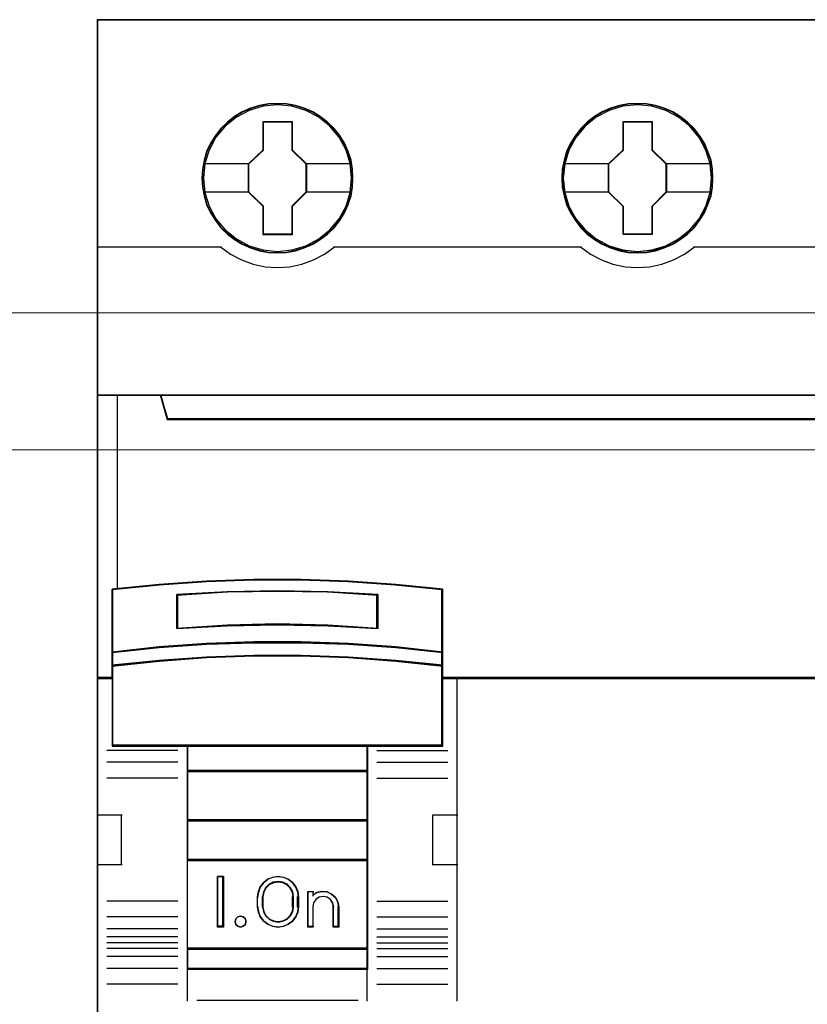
# Model space of a CAD drawing. Header units: millimetres. Extents: x 262469 to 275208, y -32539 to 9411.
# Tile 55 of 256: x 270098 to 270110, y -22533 to -22517. Entities that reach past the tile are written whole.
import ezdxf

# ---------------------------------------------------------------- set-up
doc = ezdxf.new("R2010")
doc.units = ezdxf.units.MM
doc.header["$LTSCALE"] = 100
doc.layers.get('0').update_dxf_attribs({"color": 8})
doc.layers.add('$ mp_ele', color=1, linetype='Continuous', lineweight=35)
doc.layers.add('45', color=8, linetype='Continuous')

# ---------------------------------------------------------------- blocks, each defined once
blk = doc.blocks.new('*U2095')
at = {"layer": '45', "color": 7}
for points in [[(123.041699, -335.999059), (50.962827, -335.999059), (50.962827, -418.069133), (123.041699, -418.069133), (123.041699, -335.999059)], [(63.764385, -343.925202), (63.741969, -343.476801), (63.669119, -343.022865), (63.517816, -342.596608), (63.338493, -342.181422), (63.103131, -341.793916), (62.822939, -341.44516), (62.492312, -341.124083), (62.128062, -340.847293), (61.758209, -340.603717), (61.326713, -340.421036), (60.895217, -340.293712), (60.441305, -340.210675), (59.987394, -340.182996), (59.533482, -340.210675), (59.090779, -340.293712), (58.642471, -340.421036), (58.227787, -340.603717), (57.841121, -340.847293), (57.482475, -341.124083), (57.146245, -341.44516), (56.882864, -341.793916), (56.641899, -342.181422), (56.44016, -342.596608), (56.32248, -343.022865), (56.232818, -343.476801), (56.204799, -343.925202), (56.232818, -344.373602), (56.32248, -344.810931), (56.44016, -345.242724), (56.641899, -345.652374), (56.882864, -346.045416), (57.146245, -346.405243), (57.482475, -346.720784), (57.841121, -346.997575), (58.227787, -347.230079), (58.642471, -347.41276), (59.090779, -347.551155), (59.533482, -347.639728), (59.987394, -347.661872), (60.441305, -347.639728), (60.895217, -347.551155), (61.326713, -347.41276), (61.758209, -347.230079), (62.128062, -346.997575), (62.492312, -346.720784), (62.822939, -346.405243), (63.103131, -346.045416), (63.338493, -345.652374), (63.517816, -345.242724), (63.669119, -344.810931), (63.741969, -344.373602), (63.764385, -343.925202)], [(63.764385, -343.925202), (63.741969, -343.476801), (63.669119, -343.022865), (63.517816, -342.596608), (63.338493, -342.181422), (63.103131, -341.793916), (62.822939, -341.44516), (62.492312, -341.124083), (62.128062, -340.847293), (61.758209, -340.603717), (61.326713, -340.421036), (60.895217, -340.293712), (60.441305, -340.210675), (59.987394, -340.182996), (59.533482, -340.210675), (59.090779, -340.293712), (58.642471, -340.421036), (58.227787, -340.603717), (57.841121, -340.847293), (57.482475, -341.124083), (57.146245, -341.44516), (56.882864, -341.793916), (56.641899, -342.181422), (56.44016, -342.596608), (56.32248, -343.022865), (56.232818, -343.476801), (56.204799, -343.925202), (56.232818, -344.373602), (56.32248, -344.810931), (56.44016, -345.242724), (56.641899, -345.652374), (56.882864, -346.045416), (57.146245, -346.405243), (57.482475, -346.720784), (57.841121, -346.997575), (58.227787, -347.230079), (58.642471, -347.41276), (59.090779, -347.551155), (59.533482, -347.639728), (59.987394, -347.661872), (60.441305, -347.639728), (60.895217, -347.551155), (61.326713, -347.41276), (61.758209, -347.230079), (62.128062, -346.997575), (62.492312, -346.720784), (62.822939, -346.405243), (63.103131, -346.045416), (63.338493, -345.652374), (63.517816, -345.242724), (63.669119, -344.810931), (63.741969, -344.373602), (63.764385, -343.925202)], [(81.779693, -343.925202), (81.751669, -343.476801), (81.68441, -343.022865), (81.527472, -342.596608), (81.348114, -342.181422), (81.112708, -341.78838), (80.832462, -341.44516), (80.501772, -341.124083), (80.137452, -340.847293), (79.767527, -340.603717), (79.335948, -340.421036), (78.909974, -340.293712), (78.450371, -340.210675), (77.996373, -340.182996), (77.542374, -340.210675), (77.099585, -340.293712), (76.651192, -340.421036), (76.242033, -340.603717), (75.849688, -340.847293), (75.490974, -341.124083), (75.160283, -341.44516), (74.896852, -341.78838), (74.650236, -342.181422), (74.454064, -342.596608), (74.330755, -343.022865), (74.241077, -343.476801), (74.213052, -343.925202), (74.241077, -344.373602), (74.330755, -344.810931), (74.454064, -345.237188), (74.650236, -345.652374), (74.896852, -346.045416), (75.160283, -346.405243), (75.490974, -346.720784), (75.849688, -346.997575), (76.242033, -347.230079), (76.651192, -347.41276), (77.099585, -347.551155), (77.542374, -347.639728), (77.996373, -347.661872), (78.450371, -347.639728), (78.909974, -347.551155), (79.335948, -347.41276), (79.767527, -347.230079), (80.137452, -346.997575), (80.501772, -346.720784), (80.832462, -346.405243), (81.112708, -346.045416), (81.348114, -345.652374), (81.527472, -345.237188), (81.68441, -344.810931), (81.751669, -344.373602), (81.779693, -343.925202)], [(81.779693, -343.925202), (81.751669, -343.476801), (81.68441, -343.022865), (81.527472, -342.596608), (81.348114, -342.181422), (81.112708, -341.78838), (80.832462, -341.44516), (80.501772, -341.124083), (80.137452, -340.847293), (79.767527, -340.603717), (79.335948, -340.421036), (78.909974, -340.293712), (78.450371, -340.210675), (77.996373, -340.182996), (77.542374, -340.210675), (77.099585, -340.293712), (76.651192, -340.421036), (76.242033, -340.603717), (75.849688, -340.847293), (75.490974, -341.124083), (75.160283, -341.44516), (74.896852, -341.78838), (74.650236, -342.181422), (74.454064, -342.596608), (74.330755, -343.022865), (74.241077, -343.476801), (74.213052, -343.925202), (74.241077, -344.373602), (74.330755, -344.810931), (74.454064, -345.237188), (74.650236, -345.652374), (74.896852, -346.045416), (75.160283, -346.405243), (75.490974, -346.720784), (75.849688, -346.997575), (76.242033, -347.230079), (76.651192, -347.41276), (77.099585, -347.551155), (77.542374, -347.639728), (77.996373, -347.661872), (78.450371, -347.639728), (78.909974, -347.551155), (79.335948, -347.41276), (79.767527, -347.230079), (80.137452, -346.997575), (80.501772, -346.720784), (80.832462, -346.405243), (81.112708, -346.045416), (81.348114, -345.652374), (81.527472, -345.237188), (81.68441, -344.810931), (81.751669, -344.373602), (81.779693, -343.925202)], [(81.758528, -343.925186), (81.730673, -343.479324), (81.663822, -343.027957), (81.507835, -342.604113), (81.329565, -342.191277), (81.095585, -341.80046), (80.817037, -341.459182), (80.488351, -341.139923), (80.126239, -340.864699), (79.758557, -340.622503), (79.329593, -340.440855), (78.906201, -340.314252), (78.449383, -340.231685), (77.998136, -340.204163), (77.546889, -340.231685), (77.106784, -340.314252), (76.661108, -340.440855), (76.254429, -340.622503), (75.864462, -340.864699), (75.507922, -341.139923), (75.179236, -341.459182), (74.917401, -341.80046), (74.672279, -342.191277), (74.477296, -342.604113), (74.354735, -343.027957), (74.2656, -343.479324), (74.237745, -343.925186), (74.2656, -344.371048), (74.354735, -344.805902), (74.477296, -345.229746), (74.672279, -345.642581), (74.917401, -346.033399), (75.179236, -346.39119), (75.507922, -346.704945), (75.864462, -346.980168), (76.254429, -347.211356), (76.661108, -347.393004), (77.106784, -347.530615), (77.546889, -347.618687), (77.998136, -347.640705), (78.449383, -347.618687), (78.906201, -347.530615), (79.329593, -347.393004), (79.758557, -347.211356), (80.126239, -346.980168), (80.488351, -346.704945), (80.817037, -346.39119), (81.095585, -346.033399), (81.329565, -345.642581), (81.507835, -345.229746), (81.663822, -344.805902), (81.730673, -344.371048), (81.758528, -343.925186)], [(59.272766, -341.086106), (60.716935, -341.086106), (60.716935, -342.506161), (61.436188, -343.210642), (61.436188, -344.630698), (60.716935, -345.346273), (60.716935, -346.755234), (59.272766, -346.755234), (59.272766, -345.346273), (58.536524, -344.630698), (58.536524, -343.210642), (59.272766, -342.506161), (59.272766, -341.086106)], [(59.272766, -341.086106), (60.716935, -341.086106), (60.716935, -341.086106), (60.716935, -342.506161), (60.716935, -342.506161), (61.436188, -343.210642), (61.436188, -343.210642), (61.436188, -344.630698), (61.436188, -344.630698), (60.716935, -345.346273), (60.716935, -345.346273), (60.716935, -346.755234), (60.716935, -346.755234), (59.272766, -346.755234), (59.272766, -346.755234), (59.272766, -345.346273), (59.272766, -345.346273), (58.536524, -344.630698), (58.536524, -344.630698), (58.536524, -343.210642), (58.536524, -343.210642), (59.272766, -342.506161), (59.272766, -342.506161), (59.272766, -341.086106), (59.272766, -341.086106)], [(59.285816, -341.107272), (60.707145, -341.107272), (60.707145, -342.51584), (61.415022, -343.214622), (61.415022, -344.62319), (60.707145, -345.332976), (60.707145, -346.73054), (59.285816, -346.73054), (59.285816, -345.332976), (58.561217, -344.62319), (58.561217, -343.214622), (59.285816, -342.51584), (59.285816, -341.107272)], [(77.290211, -341.086106), (78.728716, -341.086106), (78.728716, -342.505783), (79.447968, -343.204531), (79.447968, -344.629754), (78.728716, -345.345138), (78.728716, -346.748179), (77.290211, -346.748179), (77.290211, -345.345138), (76.548304, -344.629754), (76.548304, -343.204531), (77.290211, -342.505783), (77.290211, -341.086106)], [(77.290211, -341.086106), (78.728716, -341.086106), (78.728716, -341.086106), (78.728716, -342.505783), (78.728716, -342.505783), (79.447968, -343.204531), (79.447968, -343.204531), (79.447968, -344.629754), (79.447968, -344.629754), (78.728716, -345.345138), (78.728716, -345.345138), (78.728716, -346.748179), (78.728716, -346.748179), (77.290211, -346.748179), (77.290211, -346.748179), (77.290211, -345.345138), (77.290211, -345.345138), (76.548304, -344.629754), (76.548304, -344.629754), (76.548304, -343.204531), (76.548304, -343.204531), (77.290211, -342.505783), (77.290211, -342.505783), (77.290211, -341.086106), (77.290211, -341.086106)], [(77.299643, -341.107272), (78.715398, -341.107272), (78.715398, -342.516335), (79.423275, -343.209859), (79.423275, -344.624426), (78.715398, -345.334461), (78.715398, -346.727012), (77.299643, -346.727012), (77.299643, -345.334461), (76.56947, -344.624426), (76.56947, -343.209859), (77.299643, -342.516335), (77.299643, -341.107272)], [(119.541226, -355.956733), (54.462521, -355.956733), (54.139301, -354.770331), (50.962827, -354.770331), (50.962827, -368.951972), (51.709577, -368.951972), (51.709577, -368.322903), (51.709577, -367.649689), (51.709577, -364.504344), (54.066855, -364.267064), (56.424133, -364.10152), (58.786984, -364.018747), (61.155408, -364.018747), (63.518258, -364.10152), (65.875536, -364.267064), (68.232814, -364.504344), (68.232814, -367.649689), (68.232814, -368.322903), (68.232814, -368.951972), (68.979564, -368.951972), (122.043396, -368.951972), (122.043396, -354.770331), (119.864446, -354.770331), (119.541226, -355.956733)], [(54.460882, -356.001523), (119.543644, -356.001523), (119.866884, -354.770331), (54.137642, -354.770331), (54.460882, -356.001523)], [(62.503795, -366.315265), (65.016673, -366.450782), (65.016673, -364.75117), (62.503795, -364.615652), (59.979724, -364.57048), (57.472444, -364.615652), (54.959566, -364.75117), (54.959566, -366.450782), (57.472444, -366.315265), (59.979724, -366.258799), (62.503795, -366.315265)], [(65.906796, -367.367381), (63.544499, -367.195528), (61.176617, -367.121059), (58.80315, -367.121059), (56.435268, -367.195528), (54.07297, -367.367381), (51.710673, -367.62516), (51.710673, -368.324029), (54.07297, -368.077706), (56.435268, -367.905853), (58.80315, -367.819927), (61.176617, -367.819927), (63.544499, -367.905853), (65.906796, -368.077706), (68.269094, -368.324029), (68.269094, -367.62516), (65.906796, -367.367381)], [(65.89167, -367.382685), (63.535412, -367.217384), (61.173583, -367.145753), (58.806184, -367.145753), (56.444355, -367.217384), (54.088096, -367.382685), (51.731838, -367.630637), (51.731838, -368.302862), (54.088096, -368.06593), (56.444355, -367.900629), (58.806184, -367.817978), (61.173583, -367.817978), (63.535412, -367.900629), (65.89167, -368.06593), (68.247928, -368.302862), (68.247928, -367.630637), (65.89167, -367.382685)], [(65.89167, -367.382685), (63.535412, -367.217384), (61.173583, -367.145753), (58.806184, -367.145753), (56.444355, -367.217384), (54.088096, -367.382685), (51.731838, -367.630637), (51.731838, -368.302862), (54.088096, -368.06593), (56.444355, -367.900629), (58.806184, -367.817978), (61.173583, -367.817978), (63.535412, -367.900629), (65.89167, -368.06593), (68.247928, -368.302862), (68.247928, -367.630637), (65.89167, -367.382685)], [(55.474712, -372.335105), (64.505055, -372.335105), (68.269094, -372.335105), (68.269094, -368.914764), (68.269094, -368.28075), (65.906796, -368.041604), (63.544499, -367.874758), (61.176617, -367.791335), (58.80315, -367.791335), (56.435268, -367.874758), (54.07297, -368.041604), (51.710673, -368.28075), (51.710673, -368.914764), (51.710673, -372.335105), (55.474712, -372.335105)], [(55.486254, -372.313938), (64.493512, -372.313938), (68.247928, -372.313938), (68.247928, -368.92812), (68.247928, -368.300504), (65.89167, -368.063772), (63.535412, -367.89861), (61.173583, -367.81603), (58.806184, -367.81603), (56.444355, -367.89861), (54.088096, -368.063772), (51.731838, -368.300504), (51.731838, -368.92812), (51.731838, -372.313938), (55.486254, -372.313938)], [(64.515758, -372.285716), (55.464009, -372.285716), (55.464009, -373.601575), (64.515758, -373.601575), (64.515758, -372.285716)], [(64.494592, -372.31041), (55.485174, -372.31041), (55.485174, -373.57688), (64.494592, -373.57688), (64.494592, -372.31041)], [(64.515758, -373.552186), (55.464009, -373.552186), (55.464009, -376.071015), (64.515758, -376.071015), (64.515758, -373.552186)], [(64.494592, -373.573352), (55.485174, -373.573352), (55.485174, -376.04632), (64.494592, -376.04632), (64.494592, -373.573352)], [(64.515758, -376.021626), (55.464009, -376.021626), (55.464009, -378.043039), (64.515758, -378.043039), (64.515758, -376.021626)], [(64.494592, -376.042792), (55.485174, -376.042792), (55.485174, -378.021872), (64.494592, -378.021872), (64.494592, -376.042792)], [(55.464009, -382.488031), (64.515758, -382.488031), (64.515758, -377.99365), (55.464009, -377.99365), (55.464009, -382.488031)], [(57.287763, -378.857954), (57.287763, -381.376783), (56.98792, -381.376783), (56.98792, -378.857954), (57.287763, -378.857954)], [(59.128596, -379.362842), (59.299865, -379.149667), (59.499678, -378.986981), (59.756582, -378.891613), (60.013485, -378.857954), (60.281807, -378.891613), (60.527293, -378.986981), (60.738524, -379.149667), (60.909793, -379.362842), (61.006846, -379.604066), (61.0411, -379.867729), (61.0411, -380.367007), (61.006846, -380.630671), (60.909793, -380.871895), (60.738524, -381.08507), (60.527293, -381.242146), (60.281807, -381.343124), (60.013485, -381.376783), (59.756582, -381.343124), (59.499678, -381.242146), (59.299865, -381.08507), (59.128596, -380.871895), (59.031543, -380.630671), (58.99158, -380.367007), (58.99158, -379.867729), (59.031543, -379.604066), (59.128596, -379.362842)], [(59.393724, -379.409485), (59.2845, -379.623824), (59.23851, -379.866366), (59.23851, -380.368371), (59.2845, -380.605272), (59.393724, -380.813971), (59.566183, -380.983186), (59.778882, -381.090355), (60.014576, -381.129839), (60.261768, -381.090355), (60.474467, -380.983186), (60.646926, -380.813971), (60.75615, -380.605272), (60.790642, -380.368371), (60.790642, -379.866366), (60.75615, -379.623824), (60.646926, -379.409485), (60.474467, -379.24027), (60.261768, -379.138741), (60.014576, -379.104898), (59.778882, -379.138741), (59.566183, -379.24027), (59.393724, -379.409485)], [(61.499684, -381.376783), (61.499684, -379.602314), (61.758372, -379.602314), (61.758372, -379.788803), (61.965323, -379.653174), (62.212515, -379.602314), (62.471203, -379.619267), (62.6954, -379.72664), (62.890854, -379.896175), (63.005826, -380.11092), (63.051815, -380.359571), (63.051815, -381.376783), (62.793127, -381.376783), (62.793127, -380.359571), (62.747138, -380.16178), (62.643662, -380.003547), (62.471203, -379.884873), (62.27575, -379.856617), (62.068799, -379.884873), (61.907837, -380.003547), (61.792864, -380.16178), (61.758372, -380.359571), (61.758372, -381.376783), (61.499684, -381.376783)], [(58.382539, -380.972343), (58.413059, -381.105144), (58.382539, -381.243982), (58.278773, -381.340564), (58.138384, -381.376783), (58.004098, -381.340564), (57.91254, -381.243982), (57.869813, -381.105144), (57.91254, -380.972343), (58.004098, -380.869724), (58.138384, -380.833506), (58.278773, -380.869724), (58.382539, -380.972343)], [(64.515758, -382.438642), (55.464009, -382.438642), (55.464009, -383.482862), (64.515758, -383.482862), (64.515758, -382.438642)], [(64.494592, -382.463336), (55.485174, -382.463336), (55.485174, -383.461696), (64.494592, -383.461696), (64.494592, -382.463336)]]:
    blk.add_lwpolyline(points, close=True, dxfattribs=at)
at = {"layer": '45', "color": 139}
for points in [[(123.041699, -335.999059), (50.962827, -335.999059), (50.962827, -418.069133), (123.041699, -418.069133), (123.041699, -335.999059)], [(63.697361, -343.918906), (63.6245, -343.199123), (63.417128, -342.518098), (63.06964, -341.881368), (62.610058, -341.327689), (62.049593, -340.873672), (61.405058, -340.535928), (60.710081, -340.319993), (59.987081, -340.253552), (59.264081, -340.319993), (58.574708, -340.535928), (57.930173, -340.873672), (57.364103, -341.327689), (56.904522, -341.881368), (56.562638, -342.518098), (56.349661, -343.199123), (56.282405, -343.918906), (56.349661, -344.633152), (56.562638, -345.325251), (56.904522, -345.950908), (57.364103, -346.510123), (57.930173, -346.96414), (58.574708, -347.301884), (59.264081, -347.512282), (59.987081, -347.584261), (60.710081, -347.512282), (61.405058, -347.301884), (62.049593, -346.96414), (62.610058, -346.510123), (63.06964, -345.950908), (63.417128, -345.325251), (63.6245, -344.633152), (63.697361, -343.918906)], [(81.709142, -343.925962), (81.636267, -343.206179), (81.428854, -342.519617), (81.086904, -341.888423), (80.621627, -341.329207), (80.061052, -340.875191), (79.421996, -340.537447), (78.721278, -340.327049), (77.998136, -340.260607), (77.274995, -340.327049), (76.579882, -340.537447), (75.940827, -340.875191), (75.380252, -341.329207), (74.914975, -341.888423), (74.567418, -342.519617), (74.360006, -343.206179), (74.287131, -343.925962), (74.360006, -344.640207), (74.567418, -345.326769), (74.914975, -345.957963), (75.380252, -346.511642), (75.940827, -346.965659), (76.579882, -347.303403), (77.274995, -347.519338), (77.998136, -347.591316), (78.721278, -347.519338), (79.421996, -347.303403), (80.061052, -346.965659), (80.621627, -346.511642), (81.086904, -345.957963), (81.428854, -345.326769), (81.636267, -344.640207), (81.709142, -343.925962)], [(81.709142, -343.918906), (81.630639, -343.199123), (81.423168, -342.518098), (81.081122, -341.881368), (80.621322, -341.327689), (80.06059, -340.873672), (79.415748, -340.535928), (78.714833, -340.319993), (77.997097, -340.253552), (77.273752, -340.319993), (76.578445, -340.535928), (75.93921, -340.873672), (75.372871, -341.327689), (74.913071, -341.881368), (74.571025, -342.518098), (74.357946, -343.199123), (74.290659, -343.918906), (74.357946, -344.633152), (74.571025, -345.325251), (74.913071, -345.950908), (75.372871, -346.510123), (75.93921, -346.96414), (76.578445, -347.301884), (77.273752, -347.512282), (77.997097, -347.584261), (78.714833, -347.512282), (79.415748, -347.301884), (80.06059, -346.96414), (80.621322, -346.510123), (81.081122, -345.950908), (81.423168, -345.325251), (81.630639, -344.633152), (81.709142, -343.918906)], [(58.413059, -381.105144), (58.382539, -380.972343), (58.278773, -380.869724), (58.138384, -380.833506), (58.004098, -380.869724), (57.91254, -380.972343), (57.869813, -381.105144), (57.91254, -381.243982), (58.004098, -381.340564), (58.138384, -381.376783), (58.278773, -381.340564), (58.382539, -381.243982), (58.413059, -381.105144)]]:
    blk.add_lwpolyline(points, close=True, dxfattribs=at)
at = {"layer": '45', "color": 59}
for points in [[(123.017006, -336.020226), (50.983993, -336.020226), (50.983993, -418.044439), (123.017006, -418.044439), (123.017006, -336.020226)], [(63.743219, -343.925186), (63.72093, -343.479324), (63.648488, -343.027957), (63.498031, -342.604113), (63.319712, -342.191277), (63.085669, -341.805964), (62.807045, -341.459182), (62.47827, -341.139923), (62.11606, -340.864699), (61.748277, -340.622503), (61.319197, -340.440855), (60.890117, -340.314252), (60.438748, -340.231685), (59.987378, -340.204163), (59.536008, -340.231685), (59.095784, -340.314252), (58.649986, -340.440855), (58.237624, -340.622503), (57.853124, -340.864699), (57.496486, -341.139923), (57.162138, -341.459182), (56.900233, -341.805964), (56.660617, -342.191277), (56.460008, -342.604113), (56.342986, -343.027957), (56.253827, -343.479324), (56.225964, -343.925186), (56.253827, -344.371048), (56.342986, -344.805902), (56.460008, -345.23525), (56.660617, -345.642581), (56.900233, -346.033399), (57.162138, -346.39119), (57.496486, -346.704945), (57.853124, -346.980168), (58.237624, -347.211356), (58.649986, -347.393004), (59.095784, -347.530615), (59.536008, -347.618687), (59.987378, -347.640705), (60.438748, -347.618687), (60.890117, -347.530615), (61.319197, -347.393004), (61.748277, -347.211356), (62.11606, -346.980168), (62.47827, -346.704945), (62.807045, -346.39119), (63.085669, -346.033399), (63.319712, -345.642581), (63.498031, -345.23525), (63.648488, -344.805902), (63.72093, -344.371048), (63.743219, -343.925186)], [(54.460882, -356.001523), (119.543644, -356.001523), (119.866884, -354.770331), (54.137642, -354.770331), (54.460882, -356.001523)], [(63.544499, -367.235968), (65.906796, -367.403082), (68.269094, -367.653752), (68.269094, -364.478597), (65.906796, -364.239068), (63.544499, -364.071954), (61.176617, -363.988398), (58.80315, -363.988398), (56.435268, -364.071954), (54.07297, -364.239068), (51.710673, -364.478597), (51.710673, -367.653752), (54.07297, -367.403082), (56.435268, -367.235968), (58.80315, -367.163553), (61.176617, -367.163553), (63.544499, -367.235968)], [(63.535412, -367.219627), (65.89167, -367.38481), (68.247928, -367.632585), (68.247928, -364.494102), (65.89167, -364.257339), (63.535412, -364.092156), (61.173583, -364.009564), (58.806184, -364.009564), (56.444355, -364.092156), (54.088096, -364.257339), (51.731838, -364.494102), (51.731838, -367.632585), (54.088096, -367.38481), (56.444355, -367.219627), (58.806184, -367.148048), (61.173583, -367.148048), (63.535412, -367.219627)], [(65.016673, -364.75117), (65.016673, -366.450782), (62.503795, -366.315265), (59.979724, -366.258799), (57.472444, -366.315265), (54.959566, -366.450782), (54.959566, -364.75117), (57.472444, -364.615652), (59.979724, -364.57048), (62.503795, -364.615652), (65.016673, -364.75117)], [(62.503795, -366.315265), (65.016673, -366.450782), (65.016673, -364.75117), (62.503795, -364.615652), (59.979724, -364.57048), (57.472444, -364.615652), (54.959566, -364.75117), (54.959566, -366.450782), (57.472444, -366.315265), (59.979724, -366.258799), (62.503795, -366.315265)], [(62.494088, -366.293876), (64.995507, -366.426088), (64.995507, -364.767929), (62.494088, -364.635717), (59.981527, -364.591646), (57.485678, -364.635717), (54.984259, -364.767929), (54.984259, -366.426088), (57.485678, -366.293876), (59.981527, -366.238787), (62.494088, -366.293876)], [(62.494088, -366.293876), (64.995507, -366.426088), (64.995507, -364.767929), (62.494088, -364.635717), (59.981527, -364.591646), (57.485678, -364.635717), (54.984259, -364.767929), (54.984259, -366.426088), (57.485678, -366.293876), (59.981527, -366.238787), (62.494088, -366.293876)], [(65.906796, -367.367381), (63.544499, -367.195528), (61.176617, -367.121059), (58.80315, -367.121059), (56.435268, -367.195528), (54.07297, -367.367381), (51.710673, -367.62516), (51.710673, -368.324029), (54.07297, -368.077706), (56.435268, -367.905853), (58.80315, -367.819927), (61.176617, -367.819927), (63.544499, -367.905853), (65.906796, -368.077706), (68.269094, -368.324029), (68.269094, -367.62516), (65.906796, -367.367381)], [(55.474712, -372.335105), (64.505055, -372.335105), (68.269094, -372.335105), (68.269094, -368.914764), (68.269094, -368.28075), (65.906796, -368.041604), (63.544499, -367.874758), (61.176617, -367.791335), (58.80315, -367.791335), (56.435268, -367.874758), (54.07297, -368.041604), (51.710673, -368.28075), (51.710673, -368.914764), (51.710673, -372.335105), (55.474712, -372.335105)], [(55.486254, -372.313938), (64.493512, -372.313938), (68.247928, -372.313938), (68.247928, -368.92812), (68.247928, -368.300504), (65.89167, -368.063772), (63.535412, -367.89861), (61.173583, -367.81603), (58.806184, -367.81603), (56.444355, -367.89861), (54.088096, -368.063772), (51.731838, -368.300504), (51.731838, -368.92812), (51.731838, -372.313938), (55.486254, -372.313938)], [(64.515758, -372.285716), (55.464009, -372.285716), (55.464009, -373.601575), (64.515758, -373.601575), (64.515758, -372.285716)], [(64.494592, -372.31041), (55.485174, -372.31041), (55.485174, -373.57688), (64.494592, -373.57688), (64.494592, -372.31041)], [(64.515758, -373.552186), (55.464009, -373.552186), (55.464009, -376.071015), (64.515758, -376.071015), (64.515758, -373.552186)], [(64.494592, -373.573352), (55.485174, -373.573352), (55.485174, -376.04632), (64.494592, -376.04632), (64.494592, -373.573352)], [(64.515758, -376.021626), (55.464009, -376.021626), (55.464009, -378.043039), (64.515758, -378.043039), (64.515758, -376.021626)], [(64.494592, -376.042792), (55.485174, -376.042792), (55.485174, -378.021872), (64.494592, -378.021872), (64.494592, -376.042792)], [(55.464009, -382.488031), (64.515758, -382.488031), (64.515758, -377.99365), (55.464009, -377.99365), (55.464009, -382.488031)], [(57.287763, -378.857954), (57.287763, -381.376783), (56.98792, -381.376783), (56.98792, -378.857954), (57.287763, -378.857954)], [(59.128596, -379.362842), (59.299865, -379.149667), (59.499678, -378.986981), (59.756582, -378.891613), (60.013485, -378.857954), (60.281807, -378.891613), (60.527293, -378.986981), (60.738524, -379.149667), (60.909793, -379.362842), (61.006846, -379.604066), (61.0411, -379.867729), (61.0411, -380.367007), (61.006846, -380.630671), (60.909793, -380.871895), (60.738524, -381.08507), (60.527293, -381.242146), (60.281807, -381.343124), (60.013485, -381.376783), (59.756582, -381.343124), (59.499678, -381.242146), (59.299865, -381.08507), (59.128596, -380.871895), (59.031543, -380.630671), (58.99158, -380.367007), (58.99158, -379.867729), (59.031543, -379.604066), (59.128596, -379.362842)], [(59.393724, -379.409485), (59.2845, -379.623824), (59.23851, -379.866366), (59.23851, -380.368371), (59.2845, -380.605272), (59.393724, -380.813971), (59.566183, -380.983186), (59.778882, -381.090355), (60.014576, -381.129839), (60.261768, -381.090355), (60.474467, -380.983186), (60.646926, -380.813971), (60.75615, -380.605272), (60.790642, -380.368371), (60.790642, -379.866366), (60.75615, -379.623824), (60.646926, -379.409485), (60.474467, -379.24027), (60.261768, -379.138741), (60.014576, -379.104898), (59.778882, -379.138741), (59.566183, -379.24027), (59.393724, -379.409485)], [(59.410656, -379.426751), (59.304411, -379.635862), (59.259676, -379.872488), (59.259676, -380.362249), (59.304411, -380.593372), (59.410656, -380.79698), (59.578412, -380.962068), (59.78531, -381.066624), (60.014576, -381.105144), (60.255026, -381.066624), (60.461925, -380.962068), (60.62968, -380.79698), (60.735925, -380.593372), (60.769477, -380.362249), (60.769477, -379.872488), (60.735925, -379.635862), (60.62968, -379.426751), (60.461925, -379.261663), (60.255026, -379.16261), (60.014576, -379.129592), (59.78531, -379.16261), (59.578412, -379.261663), (59.410656, -379.426751)], [(61.499684, -381.376783), (61.499684, -379.602314), (61.758372, -379.602314), (61.758372, -379.788803), (61.965323, -379.653174), (62.212515, -379.602314), (62.471203, -379.619267), (62.6954, -379.72664), (62.890854, -379.896175), (63.005826, -380.11092), (63.051815, -380.359571), (63.051815, -381.376783), (62.793127, -381.376783), (62.793127, -380.359571), (62.747138, -380.16178), (62.643662, -380.003547), (62.471203, -379.884873), (62.27575, -379.856617), (62.068799, -379.884873), (61.907837, -380.003547), (61.792864, -380.16178), (61.758372, -380.359571), (61.758372, -381.376783), (61.499684, -381.376783)], [(58.382539, -380.972343), (58.413059, -381.105144), (58.382539, -381.243982), (58.278773, -381.340564), (58.138384, -381.376783), (58.004098, -381.340564), (57.91254, -381.243982), (57.869813, -381.105144), (57.91254, -380.972343), (58.004098, -380.869724), (58.138384, -380.833506), (58.278773, -380.869724), (58.382539, -380.972343)], [(64.515758, -382.438642), (55.464009, -382.438642), (55.464009, -383.482862), (64.515758, -383.482862), (64.515758, -382.438642)], [(64.494592, -382.463336), (55.485174, -382.463336), (55.485174, -383.461696), (64.494592, -383.461696), (64.494592, -382.463336)]]:
    blk.add_lwpolyline(points, close=True, dxfattribs=at)
at = {"layer": '45', "color": 7}
for points in [[(56.27535, -343.192185), (58.58591, -343.192185)], [(61.386802, -343.192185), (63.697361, -343.192185)], [(74.287131, -343.18513), (76.594163, -343.18513)], [(79.398582, -343.18513), (81.709142, -343.18513)], [(56.27535, -344.599766), (58.58591, -344.599766)], [(61.386802, -344.599766), (63.697361, -344.599766)], [(74.287131, -344.599766), (76.594163, -344.599766)], [(79.398582, -344.599766), (81.709142, -344.599766)]]:
    blk.add_lwpolyline(points, dxfattribs=at)
at = {"layer": '45', "color": 139}
for points in [[(50.962827, -347.362011), (57.188991, -347.362011)], [(57.139605, -347.362011), (57.639457, -347.719257), (58.189855, -348.007358), (58.768336, -348.226315), (59.374897, -348.35308), (59.981459, -348.399176), (60.604869, -348.35308), (61.211431, -348.226315), (61.789911, -348.007358), (62.334693, -347.719257), (62.840161, -347.362011)], [(62.790775, -347.362011), (75.193717, -347.362011)], [(75.144331, -347.362011), (75.649926, -347.719257), (76.194846, -348.007358), (76.773472, -348.226315), (77.385804, -348.35308), (77.992519, -348.399176), (78.616086, -348.35308), (79.222801, -348.226315), (79.801427, -348.007358), (80.346346, -347.719257), (80.851942, -347.362011)], [(80.802556, -347.362011), (93.20197, -347.362011)], [(50.962827, -354.770331), (123.041699, -354.770331)], [(54.137642, -354.770331), (54.508037, -356.001523)], [(54.458651, -355.952134), (119.542347, -355.952134)], [(68.269094, -364.521091), (65.906796, -364.260798), (63.544499, -364.079198), (61.176617, -363.988398), (58.80315, -363.988398), (56.435268, -364.079198), (54.07297, -364.260798), (51.710673, -364.521091)], [(51.710673, -364.471702), (51.710673, -372.335105)], [(65.016673, -364.796257), (62.503795, -364.626924), (59.979724, -364.57048), (57.472444, -364.626924), (54.959566, -364.796257)], [(54.959566, -366.450782), (54.959566, -364.746868)], [(64.967287, -366.450782), (64.967287, -364.746868)], [(68.219708, -372.335105), (68.219708, -364.471702)], [(65.016673, -366.450782), (62.503795, -366.283939), (59.979724, -366.214421), (57.472444, -366.283939), (54.959566, -366.450782)], [(68.269094, -367.653752), (65.906796, -367.381352), (63.544499, -367.199752), (61.176617, -367.121059), (58.80315, -367.121059), (56.435268, -367.199752), (54.07297, -367.381352), (51.710673, -367.653752)], [(68.269094, -368.324029), (65.906796, -368.063735), (63.544499, -367.882135), (61.176617, -367.791335), (58.80315, -367.791335), (56.435268, -367.882135), (54.07297, -368.063735), (51.710673, -368.324029)], [(51.756531, -368.902583), (50.962827, -368.902583)], [(123.041699, -368.902583), (68.219708, -368.902583)], [(68.967553, -368.902583), (68.967553, -385.077415)], [(68.269094, -372.285716), (51.710673, -372.285716)], [(55.464009, -372.285716), (55.464009, -383.482862)], [(55.464009, -372.285716), (64.515758, -372.285716)], [(64.466372, -372.285716), (64.466372, -383.482862)], [(55.008952, -372.543243), (51.456687, -372.543243)], [(64.967287, -372.543243), (68.516024, -372.543243)], [(55.008952, -373.139437), (51.456687, -373.139437)], [(64.967287, -373.139437), (68.516024, -373.139437)], [(55.464009, -373.552186), (64.515758, -373.552186)], [(55.008952, -373.929657), (51.456687, -373.929657)], [(64.967287, -373.929657), (68.516024, -373.929657)], [(50.962827, -375.774682), (52.215115, -375.774682)], [(52.165729, -375.774682), (52.165729, -378.289983)], [(55.464009, -376.021626), (64.515758, -376.021626)], [(67.768179, -378.289983), (67.768179, -375.774682)], [(67.768179, -375.774682), (69.016939, -375.774682)], [(55.464009, -377.99365), (64.515758, -377.99365)], [(50.962827, -378.244122), (52.215115, -378.244122)], [(67.768179, -378.244122), (69.016939, -378.244122)], [(57.287763, -378.857954), (56.98792, -378.857954)], [(56.98792, -378.857954), (56.98792, -381.376783)], [(57.238377, -378.857954), (57.238377, -381.376783)], [(61.0411, -379.898647), (61.006846, -379.62691), (60.909793, -379.3783), (60.738524, -379.158599), (60.527293, -378.990931), (60.281807, -378.892644), (60.013485, -378.857954), (59.756582, -378.892644), (59.499678, -378.990931), (59.299865, -379.158599), (59.128596, -379.3783), (59.031543, -379.62691), (58.99158, -379.898647)], [(60.790642, -379.898647), (60.75615, -379.645823), (60.646926, -379.422397), (60.474467, -379.246009), (60.261768, -379.140176), (60.014576, -379.104898), (59.778882, -379.140176), (59.566183, -379.246009), (59.393724, -379.422397), (59.2845, -379.645823), (59.23851, -379.898647)], [(61.499684, -379.602314), (61.799527, -379.602314)], [(61.499684, -379.602314), (61.499684, -381.376783)], [(61.750141, -379.602314), (61.750141, -379.831619)], [(63.051815, -380.385479), (63.005534, -380.12832), (62.889829, -379.906229), (62.693132, -379.730893), (62.467508, -379.619847), (62.207174, -379.602314), (61.958409, -379.654914), (61.750141, -379.795183)], [(55.008952, -380.085618), (51.456687, -380.085618)], [(58.99158, -380.385479), (58.99158, -379.849258)], [(59.23851, -380.385479), (59.23851, -379.849258)], [(60.741256, -380.385479), (60.741256, -379.849258)], [(60.991714, -380.385479), (60.991714, -379.849258)], [(62.801358, -380.385479), (62.754637, -380.174605), (62.649515, -380.005907), (62.474313, -379.879383), (62.27575, -379.849258), (62.065506, -379.879383), (61.901984, -380.005907), (61.785182, -380.174605), (61.750141, -380.385479)], [(64.967287, -380.085618), (68.516024, -380.085618)], [(58.99158, -380.339618), (59.031543, -380.610433), (59.128596, -380.8582), (59.299865, -381.077157), (59.499678, -381.238494), (59.756582, -381.342211), (60.013485, -381.376783), (60.281807, -381.342211), (60.527293, -381.238494), (60.738524, -381.077157), (60.909793, -380.8582), (61.006846, -380.610433), (61.0411, -380.339618)], [(59.23851, -380.339618), (59.2845, -380.585464), (59.393724, -380.802043), (59.566183, -380.977648), (59.778882, -381.088864), (60.014576, -381.129839), (60.261768, -381.088864), (60.474467, -380.977648), (60.646926, -380.802043), (60.75615, -380.585464), (60.790642, -380.339618)], [(61.750141, -380.339618), (61.750141, -381.376783)], [(62.751972, -380.339618), (62.751972, -381.376783)], [(63.002429, -380.339618), (63.002429, -381.376783)], [(55.008952, -380.875839), (51.456687, -380.875839)], [(64.967287, -380.875839), (68.516024, -380.875839)], [(55.008952, -381.472033), (51.456687, -381.472033)], [(57.287763, -381.327394), (56.98792, -381.327394)], [(61.499684, -381.327394), (61.799527, -381.327394)], [(62.751972, -381.327394), (63.051815, -381.327394)], [(64.967287, -381.472033), (68.516024, -381.472033)], [(55.008952, -381.860087), (51.456687, -381.860087)], [(64.967287, -381.860087), (68.516024, -381.860087)], [(55.008952, -382.159948), (51.456687, -382.159948)], [(55.008952, -382.459809), (51.456687, -382.459809)], [(55.464009, -382.438642), (64.515758, -382.438642)], [(64.967287, -382.159948), (68.516024, -382.159948)], [(64.967287, -382.459809), (68.516024, -382.459809)], [(55.008952, -382.851391), (51.456687, -382.851391)], [(64.967287, -382.851391), (68.516024, -382.851391)], [(55.008952, -383.444057), (51.456687, -383.444057)], [(55.464009, -383.433474), (64.515758, -383.433474)], [(55.464009, -383.433474), (55.464009, -385.077415)], [(64.466372, -383.433474), (64.466372, -385.077415)], [(64.967287, -383.444057), (68.516024, -383.444057)], [(55.008952, -384.237805), (51.456687, -384.237805)], [(64.967287, -384.237805), (68.516024, -384.237805)], [(55.957869, -385.028026), (64.021898, -385.028026)]]:
    blk.add_lwpolyline(points, dxfattribs=at)
at = {"layer": '45', "color": 140}
for points in [[(119.541226, -355.956733), (54.462521, -355.956733), (54.139301, -354.770331), (50.962827, -354.770331), (50.962827, -368.951972), (51.709577, -368.951972), (51.709577, -368.322903), (51.709577, -367.649689), (51.709577, -364.504344), (54.066855, -364.267064), (56.424133, -364.10152), (58.786984, -364.018747), (61.155408, -364.018747), (63.518258, -364.10152), (65.875536, -364.267064), (68.232814, -364.504344), (68.232814, -367.649689), (68.232814, -368.322903), (68.232814, -368.951972), (68.979564, -368.951972), (122.043396, -368.951972), (122.043396, -354.770331), (119.864446, -354.770331), (119.541226, -355.956733)], [(119.521551, -355.974358), (54.481603, -355.974358), (54.158575, -354.791498), (50.983993, -354.791498), (50.983993, -368.930805), (51.730298, -368.930805), (51.730298, -368.303614), (51.730298, -367.63241), (51.730298, -364.496454), (54.086172, -364.259882), (56.442046, -364.094832), (58.80349, -364.012307), (61.170503, -364.012307), (63.531946, -364.094832), (65.887821, -364.259882), (68.243695, -364.496454), (68.243695, -367.63241), (68.243695, -368.303614), (68.243695, -368.930805), (68.99, -368.930805), (122.02223, -368.930805), (122.02223, -354.791498), (119.844578, -354.791498), (119.521551, -355.974358)], [(54.481822, -355.976829), (119.519176, -355.976829), (119.842191, -354.791498), (54.158807, -354.791498), (54.481822, -355.976829)]]:
    blk.add_lwpolyline(points, close=True, dxfattribs=at)
blk.add_lwpolyline([(51.96113, -354.770331), (51.96113, -364.485813)], dxfattribs=at)

msp = doc.modelspace()

# ---------------------------------------------------------------- linework, layer by layer
at = {"layer": '$ mp_ele', "color": 7, "lineweight": 5, "ltscale": 2}
for points in [[(270061.28, -22521.608), (270164.997, -22521.608)], [(270061.28, -22521.608), (270164.997, -22521.608)], [(270061.28, -22523.829), (270164.997, -22523.829)], [(270061.28, -22523.829), (270164.997, -22523.829)]]:
    msp.add_lwpolyline(points, dxfattribs=at)

# ---------------------------------------------------------------- block references
at = {"xscale": 0.3243391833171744, "yscale": 0.3243391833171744, "zscale": 0.3243391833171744}
msp.add_blockref('*U2095', (270082.303, -22407.876), dxfattribs=at)

doc.saveas('drawing.dxf')
